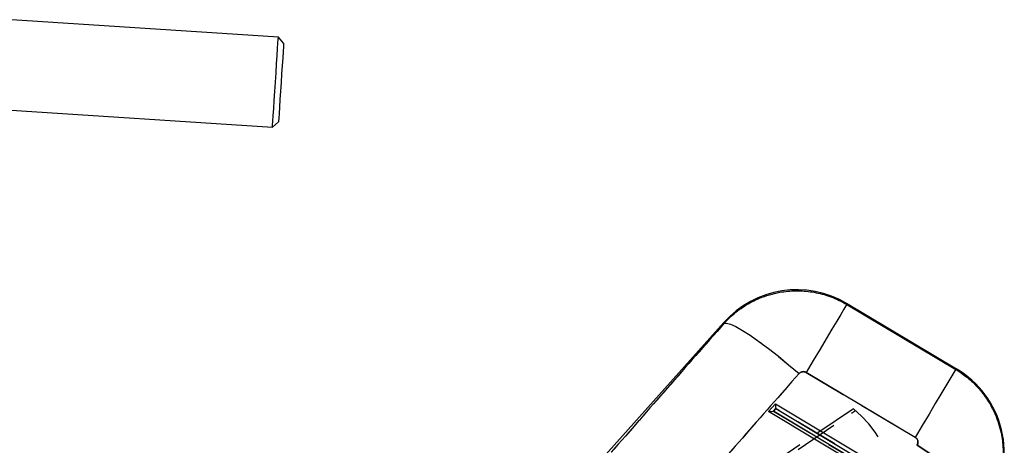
# Model space of a CAD drawing. Extents: x 37 to 375, y 36 to 279.
# Tile 5 of 16: x 77 to 106, y 259 to 272. Entities that reach past the tile are written whole.
import ezdxf

# ---------------------------------------------------------------- set-up
doc = ezdxf.new("R2010")
doc.units = 0
doc.linetypes.add('HIDDEN', pattern=[1.905, 1.27, -0.635])
doc.layers.get('0').update_dxf_attribs({"linetype": 'CONTINUOUS'})

msp = doc.modelspace()

# ---------------------------------------------------------------- linework, layer by layer
at = {"color": 7, "linetype": 'CONTINUOUS'}
for p, q in [((84.883021, 271.448806), (77.032934, 271.95927)), ((85.038522, 271.271676), (84.883021, 271.448806)), ((76.859895, 269.298226), (84.709982, 268.787762)), ((84.709982, 268.787762), (84.887112, 268.94326)), ((104.873908, 261.660623), (101.631733, 263.591838)), ((101.633894, 263.564413), (104.845481, 261.651414)), ((98.015509, 263.03721), (94.204314, 258.771678)), ((103.651575, 259.647059), (100.439988, 261.560058)), ((99.324323, 260.407242), (99.531486, 260.639101)), ((99.531486, 260.639101), (103.068115, 258.519669)), ((102.906006, 258.260811), (99.324323, 260.407242)), ((99.474658, 260.419274), (99.544848, 260.497831)), ((102.865693, 258.387094), (99.474658, 260.419274)), ((99.544848, 260.497831), (102.920619, 258.474797))]:
    msp.add_line(p, q, dxfattribs=at)
at = {"color": 7, "linetype": 'HIDDEN'}
for p, q in [((104.845481, 261.651414), (101.633894, 263.564413)), ((100.439988, 261.560058), (103.651575, 259.647059)), ((101.83116, 260.485756), (81.197545, 246.584105)), ((81.245303, 246.513898), (101.893079, 260.43457)), ((99.544848, 260.497831), (99.474658, 260.419274)), ((99.474658, 260.419274), (102.865693, 258.387094)), ((102.920619, 258.474797), (99.544848, 260.497831))]:
    msp.add_line(p, q, dxfattribs=at)
at = {"color": 7, "linetype": 'CONTINUOUS', "flags": 128}
for points in [[(84.709982, 268.787762), (84.710456, 268.795048), (84.714216, 268.85288), (84.721575, 268.966019), (84.732204, 269.129515), (84.745648, 269.336224), (84.761311, 269.577111), (84.778515, 269.841651), (84.796503, 270.118286), (84.814491, 270.394916), (84.831692, 270.659457), (84.847355, 270.900344), (84.860799, 271.107058), (84.871431, 271.270553), (84.878787, 271.383688), (84.882547, 271.441519), (84.883021, 271.448806)], [(85.038522, 271.271676), (85.036623, 271.242489), (85.031025, 271.156386), (85.022005, 271.017686), (85.010019, 270.833343), (84.995664, 270.612602), (84.979663, 270.36653), (84.962817, 270.107468), (84.945971, 269.848406), (84.92997, 269.602339), (84.915615, 269.381598), (84.90363, 269.197255), (84.89461, 269.058555), (84.889012, 268.972452), (84.887112, 268.94326)], [(101.633894, 263.564413), (101.607519, 263.520129), (101.548997, 263.421886), (101.459724, 263.27201), (101.341806, 263.07405), (101.198045, 262.832696), (101.031832, 262.55366), (100.847117, 262.243552), (100.648266, 261.909716), (100.439988, 261.560058)], [(98.021956, 263.009148), (98.095109, 263.01676), (98.211718, 262.983911), (98.369176, 262.911337), (98.563961, 262.800659), (98.791718, 262.654354), (99.04735, 262.475694), (99.32514, 262.268675), (99.618874, 262.037928), (99.921984, 261.788617), (100.227691, 261.526312)], [(104.845481, 261.651414), (104.819101, 261.607133), (104.760584, 261.50889), (104.671311, 261.359014), (104.553394, 261.161054), (104.409627, 260.919698), (104.24342, 260.640661), (104.058705, 260.330555), (103.859854, 259.996717), (103.651575, 259.647059)], [(103.706725, 259.411819), (104.051845, 259.187619), (104.384534, 258.961231), (104.697066, 258.737909), (104.982175, 258.522851), (105.233234, 258.321047), (105.444419, 258.137191), (105.61081, 257.975556), (105.728544, 257.839896), (105.794884, 257.733365), (105.808295, 257.658437)]]:
    msp.add_lwpolyline(points, dxfattribs=at)
at = {"color": 7, "linetype": 'HIDDEN', "flags": 128}
for points in [[(101.633894, 263.564413), (101.607519, 263.520129), (101.548997, 263.421886), (101.459724, 263.27201), (101.341806, 263.07405), (101.198045, 262.832696), (101.031832, 262.55366), (100.847117, 262.243552), (100.648266, 261.909716), (100.439988, 261.560058)], [(101.633894, 263.564413), (101.631976, 263.588791), (101.631733, 263.591838)], [(98.015509, 263.03721), (98.016227, 263.034093), (98.021956, 263.009148)], [(98.021956, 263.009148), (98.095109, 263.01676), (98.211718, 262.983911), (98.369176, 262.911337), (98.563961, 262.800659), (98.791718, 262.654354), (99.04735, 262.475694), (99.32514, 262.268675), (99.618874, 262.037928), (99.921984, 261.788617), (100.227691, 261.526312)], [(104.845481, 261.651414), (104.819101, 261.607133), (104.760584, 261.50889), (104.671311, 261.359014), (104.553394, 261.161054), (104.409627, 260.919698), (104.24342, 260.640661), (104.058705, 260.330555), (103.859854, 259.996717), (103.651575, 259.647059)], [(104.873908, 261.660623), (104.870749, 261.6596), (104.845481, 261.651414)], [(105.808295, 257.658437), (105.794884, 257.733365), (105.728544, 257.839896), (105.61081, 257.975556), (105.444419, 258.137191), (105.233234, 258.321047), (104.982175, 258.522851), (104.697066, 258.737909), (104.384534, 258.961231), (104.051845, 259.187619), (103.706725, 259.411819)]]:
    msp.add_lwpolyline(points, dxfattribs=at)
at = {"color": 8, "linetype": 'CONTINUOUS', "flags": 128}
for points in [[(101.631733, 263.591838), (101.631976, 263.588791), (101.633894, 263.564413)], [(98.021956, 263.009148), (98.016227, 263.034093), (98.015509, 263.03721)], [(104.845481, 261.651414), (104.870749, 261.6596), (104.873908, 261.660623)]]:
    msp.add_lwpolyline(points, dxfattribs=at)
at = {"color": 7, "linetype": 'CONTINUOUS'}
for centre, start, end in [((100.160032, 261.121109), 58.8663419, 138.506591), ((103.402205, 259.189892), 327.5800445, 59.6066882)]:
    msp.add_arc(centre, 2.875833, start, end, dxfattribs=at)
at = {"color": 7, "linetype": 'HIDDEN'}
msp.add_arc((99.706529, 257.852412), 3.383571, 327.9190074, 51.1027674, dxfattribs=at)
at = {"color": 7, "linetype": 'CONTINUOUS'}
for centre, major_axis, ratio, start_param, end_param in [((119.573361, 256.697183), (86.812419, 96.337797), 0.156481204, 1.645959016, 1.68509894), ((119.763057, 257.015648), (86.755663, 96.388525), 0.135617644, 1.645791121, 1.684931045), ((99.551961, 260.509773), (-0.019759, 0.129989), 0.067363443, 0.091180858, 1.652554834), ((99.481772, 260.431218), (0.156978, 0.023862), 0.06773113, 3.223351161, 4.656764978)]:
    msp.add_ellipse(centre, major_axis=major_axis, ratio=ratio, start_param=start_param, end_param=end_param, dxfattribs=at)
at = {"color": 7, "linetype": 'HIDDEN'}
for centre, major_axis, ratio, start_param, end_param in [((119.573361, 256.697183), (86.812419, 96.337797), 0.156481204, 1.645959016, 1.68509894), ((119.763057, 257.015648), (86.755663, 96.388525), 0.135617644, 1.645791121, 1.684931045)]:
    msp.add_ellipse(centre, major_axis=major_axis, ratio=ratio, start_param=start_param, end_param=end_param, dxfattribs=at)
at = {"color": 7, "linetype": 'CONTINUOUS'}
for points, knots in [([(98.021956, 263.009148), (98.089677, 263.080265), (98.271001, 263.270682), (98.615271, 263.528837), (99.09451, 263.780381), (99.611429, 263.931394), (100.139207, 263.979543), (100.617571, 263.945127), (101.083051, 263.830021), (101.419033, 263.687774), (101.595518, 263.586446), (101.633894, 263.564413)], [0, 0, 0, 0, 0.0744571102, 0.1993630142, 0.3242691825, 0.4834901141, 0.6040858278, 0.724681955, 0.8455492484, 0.9664161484, 1, 1, 1, 1]), ([(100.439988, 261.560058), (100.43773, 261.561357), (100.419284, 261.571978), (100.380489, 261.584794), (100.329872, 261.584126), (100.281388, 261.569513), (100.248881, 261.548884), (100.231665, 261.530545), (100.227691, 261.526312)], [0, 0, 0, 0, 0.033498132, 0.273747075, 0.513946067, 0.67368354, 0.924662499, 1, 1, 1, 1]), ([(104.845481, 261.651414), (104.962753, 261.574178), (105.197297, 261.419704), (105.515382, 261.113766), (105.79562, 260.749979), (106.035084, 260.301872), (106.191062, 259.813483), (106.255062, 259.302705), (106.235228, 258.815754), (106.13184, 258.341194), (105.981394, 257.954228), (105.854201, 257.736882), (105.808295, 257.658437)], [0, 0, 0, 0, 0.092114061, 0.184228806, 0.288392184, 0.392556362, 0.516342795, 0.622683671, 0.729024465, 0.834677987, 0.940331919, 1, 1, 1, 1]), ([(103.706725, 259.411819), (103.709481, 259.41645), (103.721937, 259.437375), (103.734943, 259.479723), (103.733389, 259.529774), (103.718681, 259.576359), (103.693736, 259.616771), (103.665042, 259.637385), (103.651575, 259.647059)], [0, 0, 0, 0, 0.060462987, 0.273242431, 0.486137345, 0.609923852, 0.816925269, 1, 1, 1, 1])]:
    msp.add_open_spline(points, degree=3, knots=knots, dxfattribs=at)
at = {"color": 7, "linetype": 'HIDDEN'}
for points, knots in [([(100.227691, 261.526312), (100.241292, 261.539081), (100.2688, 261.564908), (100.316185, 261.58136), (100.364803, 261.585336), (100.405303, 261.578235), (100.430919, 261.56481), (100.439988, 261.560058)], [0, 0, 0, 0, 0.239984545, 0.485362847, 0.628847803, 0.868602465, 1, 1, 1, 1]), ([(103.651575, 259.647059), (103.658911, 259.642204), (103.681875, 259.627007), (103.712244, 259.59076), (103.730728, 259.543574), (103.735283, 259.493033), (103.727399, 259.449119), (103.712351, 259.42197), (103.706725, 259.411819)], [0, 0, 0, 0, 0.097618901, 0.305598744, 0.513517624, 0.6526357, 0.870130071, 1, 1, 1, 1])]:
    msp.add_open_spline(points, degree=3, knots=knots, dxfattribs=at)

doc.saveas('drawing.dxf')
